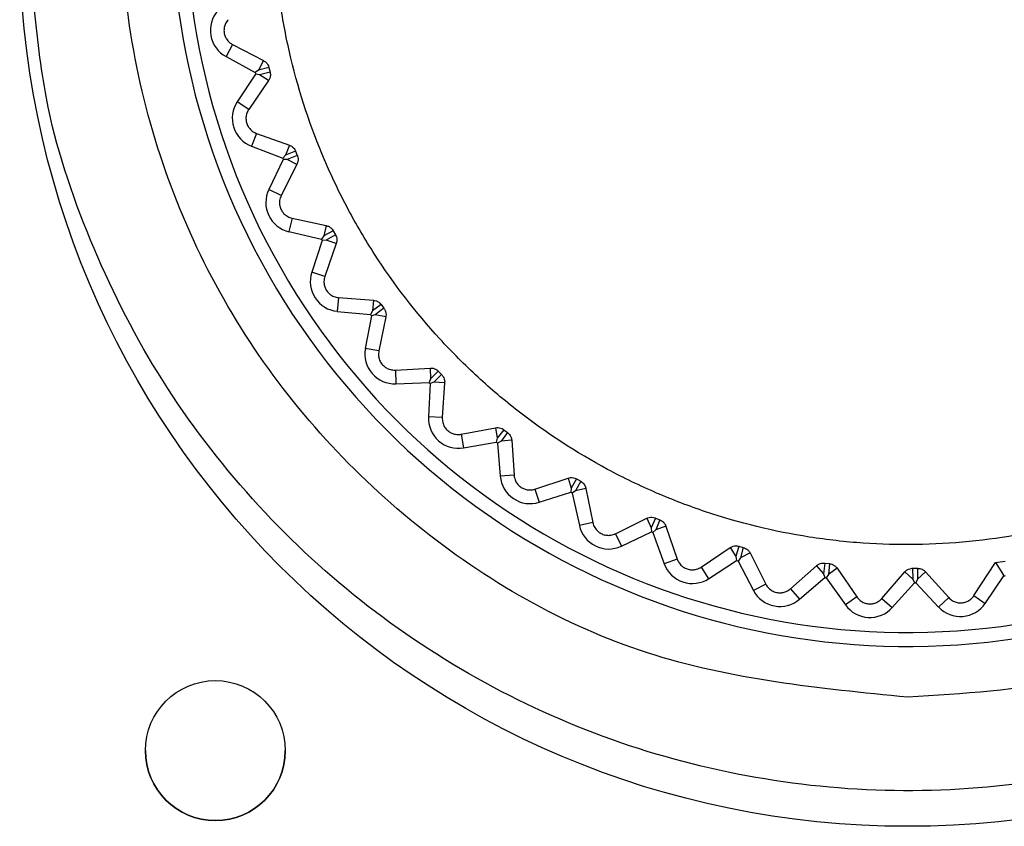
# Model space of a CAD drawing. Header units: millimetres. Extents: x -0.66 to 0.91, y -0.4 to 0.64.
# Tile 84 of 241: x 0.0115 to 0.0256, y 0.1924 to 0.2039. Entities that reach past the tile are written whole.
import ezdxf

# ---------------------------------------------------------------- set-up
doc = ezdxf.new("R2010")
doc.units = ezdxf.units.MM
doc.layers.add('FORMAT', color=7, linetype='Continuous')

msp = doc.modelspace()

# ---------------------------------------------------------------- linework, layer by layer
at = {"layer": 'FORMAT', "color": 7, "linetype": 'Continuous', "lineweight": 25}
for p, q in [((0.014565, 0.203562), (0.014472, 0.203389)), ((0.014565, 0.203562), (0.015008, 0.203333)), ((0.014472, 0.203389), (0.01489, 0.203163)), ((0.014935, 0.203198), (0.01489, 0.203163)), ((0.015008, 0.203333), (0.014935, 0.203198)), ((0.015085, 0.203235), (0.014935, 0.203198)), ((0.015085, 0.203235), (0.015101, 0.203169)), ((0.014895, 0.203141), (0.014633, 0.202744)), ((0.014952, 0.203131), (0.014895, 0.203141)), ((0.015101, 0.203169), (0.014952, 0.203131)), ((0.015079, 0.203046), (0.014952, 0.203131)), ((0.015079, 0.203046), (0.014797, 0.202636)), ((0.014797, 0.202636), (0.014633, 0.202744)), ((0.014908, 0.202292), (0.014838, 0.202108)), ((0.014908, 0.202292), (0.015377, 0.202124)), ((0.014838, 0.202108), (0.015283, 0.20194)), ((0.015377, 0.202124), (0.015323, 0.201981)), ((0.015323, 0.201981), (0.015283, 0.20194)), ((0.015466, 0.202037), (0.015323, 0.201981)), ((0.015491, 0.201974), (0.015348, 0.201917)), ((0.015466, 0.202037), (0.015491, 0.201974)), ((0.015291, 0.201919), (0.015084, 0.201491)), ((0.015486, 0.20185), (0.015261, 0.201405)), ((0.015348, 0.201917), (0.015291, 0.201919)), ((0.015486, 0.20185), (0.015348, 0.201917)), ((0.015261, 0.201405), (0.015084, 0.201491)), ((0.015416, 0.20108), (0.015372, 0.200888)), ((0.015416, 0.20108), (0.015904, 0.200975)), ((0.015904, 0.200975), (0.015869, 0.200826)), ((0.015372, 0.200888), (0.015835, 0.20078)), ((0.015869, 0.200826), (0.015835, 0.20078)), ((0.016004, 0.200901), (0.015869, 0.200826)), ((0.016037, 0.200842), (0.015903, 0.200766)), ((0.016004, 0.200901), (0.016037, 0.200842)), ((0.015846, 0.20076), (0.015697, 0.200309)), ((0.015903, 0.200766), (0.015846, 0.20076)), ((0.016048, 0.200718), (0.015884, 0.200247)), ((0.016048, 0.200718), (0.015903, 0.200766)), ((0.015884, 0.200247), (0.015697, 0.200309)), ((0.016082, 0.199945), (0.016063, 0.199749)), ((0.016082, 0.199945), (0.016579, 0.199907)), ((0.016579, 0.199907), (0.016565, 0.199755)), ((0.016688, 0.199847), (0.016565, 0.199755)), ((0.016688, 0.199847), (0.016729, 0.199793)), ((0.016063, 0.199749), (0.016537, 0.199705)), ((0.016551, 0.199686), (0.016463, 0.199219)), ((0.016565, 0.199755), (0.016537, 0.199705)), ((0.016606, 0.199699), (0.016551, 0.199686)), ((0.016729, 0.199793), (0.016606, 0.199699)), ((0.016757, 0.199671), (0.016606, 0.199699)), ((0.016757, 0.199671), (0.016657, 0.199183)), ((0.016657, 0.199183), (0.016463, 0.199219)), ((0.016893, 0.19891), (0.017391, 0.198938)), ((0.016893, 0.19891), (0.016901, 0.198713)), ((0.017391, 0.198938), (0.017397, 0.198786)), ((0.017506, 0.198893), (0.017397, 0.198786)), ((0.017555, 0.198845), (0.017445, 0.198736)), ((0.017506, 0.198893), (0.017555, 0.198845)), ((0.016901, 0.198713), (0.017376, 0.198732)), ((0.017392, 0.198716), (0.017368, 0.198241)), ((0.017397, 0.198786), (0.017376, 0.198732)), ((0.017445, 0.198736), (0.017392, 0.198716)), ((0.017598, 0.198728), (0.017445, 0.198736)), ((0.017598, 0.198728), (0.017564, 0.198231)), ((0.017564, 0.198231), (0.017368, 0.198241)), ((0.017834, 0.197992), (0.018324, 0.198086)), ((0.017834, 0.197992), (0.017868, 0.197798)), ((0.018324, 0.198086), (0.01835, 0.197936)), ((0.018445, 0.198057), (0.01835, 0.197936)), ((0.018499, 0.198016), (0.018405, 0.197893)), ((0.018445, 0.198057), (0.018499, 0.198016)), ((0.017868, 0.197798), (0.018337, 0.19788)), ((0.01835, 0.197936), (0.018337, 0.19788)), ((0.018405, 0.197893), (0.018355, 0.197866)), ((0.018355, 0.197866), (0.018394, 0.197392)), ((0.018558, 0.197906), (0.018405, 0.197893)), ((0.018558, 0.197906), (0.018591, 0.197409)), ((0.018591, 0.197409), (0.018394, 0.197392)), ((0.01889, 0.197208), (0.019363, 0.197367)), ((0.019363, 0.197367), (0.019409, 0.197221)), ((0.019486, 0.197354), (0.019409, 0.197221)), ((0.019546, 0.19732), (0.019469, 0.197186)), ((0.019486, 0.197354), (0.019546, 0.19732)), ((0.01889, 0.197208), (0.01895, 0.19702)), ((0.01895, 0.19702), (0.019403, 0.197164)), ((0.019409, 0.197221), (0.019403, 0.197164)), ((0.019469, 0.197186), (0.019423, 0.197152)), ((0.019423, 0.197152), (0.019525, 0.196688)), ((0.019618, 0.197219), (0.019469, 0.197186)), ((0.019618, 0.197219), (0.019717, 0.19673)), ((0.019717, 0.19673), (0.019525, 0.196688)), ((0.020041, 0.196571), (0.020488, 0.196792)), ((0.020488, 0.196792), (0.020553, 0.196653)), ((0.020612, 0.196795), (0.020553, 0.196653)), ((0.020612, 0.196795), (0.020676, 0.19677)), ((0.020676, 0.19677), (0.020618, 0.196627)), ((0.020125, 0.196393), (0.020555, 0.196596)), ((0.020553, 0.196653), (0.020555, 0.196596)), ((0.020618, 0.196627), (0.020576, 0.196587)), ((0.020576, 0.196587), (0.020739, 0.196141)), ((0.020761, 0.196679), (0.020618, 0.196627)), ((0.020761, 0.196679), (0.020924, 0.196208)), ((0.020041, 0.196571), (0.020125, 0.196393)), ((0.021266, 0.196094), (0.02168, 0.196372)), ((0.02168, 0.196372), (0.021763, 0.196243)), ((0.021803, 0.196392), (0.021763, 0.196243)), ((0.021803, 0.196392), (0.021869, 0.196375)), ((0.021869, 0.196375), (0.02183, 0.196226)), ((0.021966, 0.196297), (0.02183, 0.196226)), ((0.021966, 0.196297), (0.02219, 0.195852)), ((0.020924, 0.196208), (0.020739, 0.196141)), ((0.021373, 0.195928), (0.021772, 0.196187)), ((0.021763, 0.196243), (0.021772, 0.196187)), ((0.02183, 0.196226), (0.021795, 0.196181)), ((0.021795, 0.196181), (0.022016, 0.19576)), ((0.025167, 0.195686), (0.025477, 0.196161)), ((0.025477, 0.196161), (0.025612, 0.19618)), ((0.021266, 0.196094), (0.021373, 0.195928)), ((0.022544, 0.195784), (0.022918, 0.196114)), ((0.022918, 0.196114), (0.023017, 0.195998)), ((0.023036, 0.196151), (0.023017, 0.195998)), ((0.023036, 0.196151), (0.023104, 0.196143)), ((0.023104, 0.196143), (0.023086, 0.19599)), ((0.02321, 0.196078), (0.023086, 0.19599)), ((0.02321, 0.196078), (0.023492, 0.195667)), ((0.023852, 0.195647), (0.024178, 0.196024)), ((0.024178, 0.196024), (0.024292, 0.195923)), ((0.024291, 0.196077), (0.024359, 0.196077)), ((0.024291, 0.196077), (0.024292, 0.195923)), ((0.024359, 0.196077), (0.024362, 0.195923)), ((0.024473, 0.196028), (0.024362, 0.195923)), ((0.024473, 0.196028), (0.024807, 0.195658)), ((0.022672, 0.195634), (0.023033, 0.195943)), ((0.023017, 0.195998), (0.023033, 0.195943)), ((0.023086, 0.19599), (0.023056, 0.19594)), ((0.023056, 0.19594), (0.023332, 0.195553)), ((0.024292, 0.195923), (0.024316, 0.19587)), ((0.024362, 0.195923), (0.024339, 0.195871)), ((0.02533, 0.195575), (0.025596, 0.195969)), ((0.02219, 0.195852), (0.022016, 0.19576)), ((0.022544, 0.195784), (0.022672, 0.195634)), ((0.023999, 0.195516), (0.024316, 0.19587)), ((0.024339, 0.195871), (0.024663, 0.195523)), ((0.023492, 0.195667), (0.023332, 0.195553)), ((0.023852, 0.195647), (0.023999, 0.195516)), ((0.024807, 0.195658), (0.024663, 0.195523)), ((0.025167, 0.195686), (0.02533, 0.195575)), ((0.013319, 0.193472), (0.013319, 0.193472)), ((0.015319, 0.193472), (0.015319, 0.193472))]:
    msp.add_line(p, q, dxfattribs=at)
at = {"layer": 'FORMAT', "color": 7, "linetype": 'Continuous', "lineweight": 25, "flags": 128}
msp.add_lwpolyline([(0.025477, 0.196161), (0.025566, 0.196017), (0.025596, 0.195969)], dxfattribs=at)
at = {"layer": 'FORMAT', "color": 7, "linetype": 'Continuous', "lineweight": 25}
for centre, radius in [((0.02422, 0.205089), 0.0126993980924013), ((0.014319, 0.193472), 0.0009999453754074)]:
    msp.add_circle(centre, radius, dxfattribs=at)
for centre, radius, start, end in [((0.02422, 0.205485), 0.0105244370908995, 347.842119, 282.157881), ((0.02422, 0.205485), 0.0103244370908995, 347.842119, 282.157881), ((0.014675, 0.203765), 0.000427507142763, 138.791467, 241.634065), ((0.02422, 0.205485), 0.0096150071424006, 193.973373, 194.111734), ((0.014989, 0.202508), 0.0004275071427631, 146.451041, 249.29364), ((0.02422, 0.205485), 0.0096150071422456, 201.632947, 201.771308), ((0.015468, 0.201304), 0.0004275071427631, 154.110615, 256.953214), ((0.02422, 0.205485), 0.0096150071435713, 209.292522, 209.430883), ((0.016103, 0.200175), 0.0004275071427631, 161.77019, 264.612789), ((0.02422, 0.205485), 0.0096150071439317, 216.952096, 217.090457), ((0.016884, 0.199141), 0.0004275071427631, 169.429764, 272.272363), ((0.02422, 0.205485), 0.0096150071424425, 224.61167, 224.750032), ((0.017795, 0.198219), 0.0004275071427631, 177.089339, 279.931938), ((0.02422, 0.205485), 0.0096150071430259, 232.271245, 232.409606), ((0.01882, 0.197428), 0.0004275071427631, 184.748913, 287.591512), ((0.02422, 0.205485), 0.0096150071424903, 239.930819, 240.069181), ((0.019942, 0.19678), 0.0004275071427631, 192.408488, 295.251087), ((0.02422, 0.205485), 0.0096150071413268, 247.590394, 247.728755), ((0.02422, 0.205485), 0.0096150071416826, 255.249968, 255.38833), ((0.021141, 0.196287), 0.0004275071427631, 200.068062, 302.910661), ((0.02422, 0.205485), 0.0096150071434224, 262.909543, 263.047904), ((0.02422, 0.205485), 0.0096150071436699, 278.228692, 278.367053), ((0.022394, 0.195959), 0.0004275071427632, 207.727637, 310.570236), ((0.02422, 0.205485), 0.0096150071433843, 270.569117, 270.707478), ((0.02368, 0.195801), 0.0004275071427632, 215.387211, 318.22981), ((0.024976, 0.195815), 0.0004275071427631, 223.046786, 325.889385), ((0.014319, 0.193472), 0.0009999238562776, 180.004364, 270.004363), ((0.014319, 0.193472), 0.0009999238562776, 269.995637, 359.995636)]:
    msp.add_arc(centre, radius, start, end, dxfattribs=at)
for points, knots in [([(0.0242202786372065, 0.1942348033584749), (0.0250093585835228, 0.1942843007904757), (0.0270593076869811, 0.1944128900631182), (0.0301940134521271, 0.1957097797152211), (0.033095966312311, 0.198223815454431), (0.0349985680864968, 0.2015756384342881), (0.035685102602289, 0.2053631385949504), (0.0350789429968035, 0.209165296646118), (0.0332487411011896, 0.2125517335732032), (0.030401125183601, 0.2151414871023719), (0.0268569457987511, 0.2166428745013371), (0.0230153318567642, 0.2168867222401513), (0.0193090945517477, 0.2158451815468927), (0.0161562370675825, 0.2136351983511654), (0.0139126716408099, 0.2105059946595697), (0.0128316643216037, 0.2068100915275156), (0.0130349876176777, 0.2029668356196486), (0.0144992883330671, 0.1994013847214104), (0.0170591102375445, 0.1965463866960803), (0.0204258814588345, 0.1946078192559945), (0.0229554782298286, 0.1943591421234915), (0.0242202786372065, 0.1942348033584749)], [0, 0, 0, 0, 0.0335985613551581, 0.0872856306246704, 0.1409825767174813, 0.1946857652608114, 0.2483890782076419, 0.3020858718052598, 0.3557727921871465, 0.4094509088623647, 0.4631241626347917, 0.516799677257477, 0.5704836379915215, 0.6241776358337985, 0.6778794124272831, 0.7315834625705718, 0.7852827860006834, 0.8389730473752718, 0.8926535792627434, 0.9463267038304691, 1, 1, 1, 1]), ([(0.0235355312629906, 0.2145157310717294), (0.023314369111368, 0.2144941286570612), (0.0226450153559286, 0.2144287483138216), (0.0217631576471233, 0.2142228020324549), (0.020885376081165, 0.2139174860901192), (0.0199805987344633, 0.2135188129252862), (0.0191022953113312, 0.2129917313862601), (0.0183017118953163, 0.2123601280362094), (0.0175570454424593, 0.2116634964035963), (0.0169025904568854, 0.2108751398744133), (0.0163561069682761, 0.2100141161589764), (0.0160030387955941, 0.2093380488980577), (0.0157081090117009, 0.2086367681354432), (0.0154704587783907, 0.2079044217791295), (0.015296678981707, 0.2071560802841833), (0.0151504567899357, 0.2061469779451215), (0.0151319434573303, 0.2051226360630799), (0.0152432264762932, 0.2041090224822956), (0.0154393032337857, 0.2031085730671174), (0.015760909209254, 0.2021361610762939), (0.0162014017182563, 0.2012167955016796), (0.0167175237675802, 0.2003379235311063), (0.017342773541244, 0.1995270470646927), (0.0180626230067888, 0.1988055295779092), (0.0188404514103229, 0.1981472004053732), (0.0196987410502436, 0.1975891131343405), (0.0206167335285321, 0.197146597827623), (0.0215685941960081, 0.1967828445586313), (0.0225632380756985, 0.1965402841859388), (0.0235760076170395, 0.1964265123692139), (0.0245947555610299, 0.1963982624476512), (0.0256138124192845, 0.1964985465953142), (0.0266073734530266, 0.1967263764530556), (0.0275783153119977, 0.197036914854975), (0.028507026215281, 0.1974688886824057), (0.0293694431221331, 0.1980128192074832), (0.0301831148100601, 0.1986273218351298), (0.0309167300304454, 0.1993425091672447), (0.0315506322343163, 0.2001413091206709), (0.0319727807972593, 0.200776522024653), (0.0323397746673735, 0.2014429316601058), (0.0326530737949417, 0.2021462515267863), (0.0329045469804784, 0.2028722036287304), (0.0331560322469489, 0.203860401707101), (0.0332821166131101, 0.2048771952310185), (0.0332779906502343, 0.2058969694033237), (0.0331881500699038, 0.2069125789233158), (0.0329705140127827, 0.2079135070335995), (0.0326290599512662, 0.2088741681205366), (0.0322081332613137, 0.2098024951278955), (0.0316715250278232, 0.2106746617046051), (0.0310314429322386, 0.2114678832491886), (0.0303270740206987, 0.2122043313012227), (0.0295321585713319, 0.212849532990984), (0.0286657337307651, 0.2133860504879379), (0.0277573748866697, 0.213847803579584), (0.0267937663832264, 0.2141933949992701), (0.0258607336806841, 0.2143994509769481), (0.0250465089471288, 0.2145163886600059), (0.0242915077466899, 0.2145582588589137), (0.0237254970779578, 0.2145264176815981), (0.0235355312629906, 0.2145157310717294)], [0, 0, 0, 0, 0.0117110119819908, 0.0354437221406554, 0.0474863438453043, 0.0606793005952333, 0.0875132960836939, 0.1011864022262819, 0.1143818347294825, 0.1412209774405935, 0.1548967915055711, 0.1680927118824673, 0.1813802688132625, 0.194956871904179, 0.2086333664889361, 0.2218273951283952, 0.2486639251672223, 0.2623385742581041, 0.2755291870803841, 0.3023587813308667, 0.3160298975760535, 0.3292170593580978, 0.3560395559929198, 0.3697069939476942, 0.3828921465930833, 0.4097104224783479, 0.4233756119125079, 0.4365610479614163, 0.4633797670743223, 0.4770450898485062, 0.4902329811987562, 0.517056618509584, 0.5307243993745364, 0.5439158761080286, 0.5707468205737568, 0.5844183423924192, 0.597612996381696, 0.624450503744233, 0.638125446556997, 0.6513214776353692, 0.6646091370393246, 0.678185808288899, 0.6918623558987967, 0.7050573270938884, 0.7318957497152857, 0.7455713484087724, 0.7587632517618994, 0.7855954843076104, 0.7992679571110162, 0.8124561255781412, 0.8392807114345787, 0.8529492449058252, 0.8661346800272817, 0.8929535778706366, 0.9066191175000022, 0.9198040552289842, 0.9466217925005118, 0.9602866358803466, 0.9701209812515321, 0.9899719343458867, 0.9999999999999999, 0.9999999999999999, 0.9999999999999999, 0.9999999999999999]), ([(0.036591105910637, 0.2077360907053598), (0.0366514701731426, 0.2074629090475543), (0.0368648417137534, 0.2064972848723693), (0.0368559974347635, 0.2047840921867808), (0.036576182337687, 0.2026732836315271), (0.035916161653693, 0.2006404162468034), (0.0349368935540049, 0.1987435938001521), (0.0336450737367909, 0.1970423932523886), (0.0320914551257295, 0.1955769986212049), (0.0303099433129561, 0.1943995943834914), (0.0283595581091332, 0.1935315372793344), (0.0262895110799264, 0.1930104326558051), (0.0241619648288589, 0.1928365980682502), (0.0220359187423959, 0.1930300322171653), (0.0199703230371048, 0.1935703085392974), (0.0180278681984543, 0.1944565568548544), (0.0162575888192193, 0.1956501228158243), (0.0147191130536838, 0.197129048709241), (0.0134408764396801, 0.1988403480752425), (0.0124894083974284, 0.2007466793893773), (0.0118918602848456, 0.2025317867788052), (0.0117720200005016, 0.2036858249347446), (0.0117254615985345, 0.2041341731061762)], [0, 0, 0, 0, 0.0207315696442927, 0.0732805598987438, 0.125829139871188, 0.1783866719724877, 0.2309441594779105, 0.2835220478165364, 0.3361003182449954, 0.3886490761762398, 0.4411976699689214, 0.4937301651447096, 0.5462622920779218, 0.5988088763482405, 0.6513557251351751, 0.7039077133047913, 0.7564599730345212, 0.8089934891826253, 0.8615266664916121, 0.9140716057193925, 0.9666164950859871, 1, 1, 1, 1]), ([(0.014501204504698, 0.2039169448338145), (0.014488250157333, 0.2039003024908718), (0.0144637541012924, 0.2038688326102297), (0.0144439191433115, 0.2038084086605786), (0.014440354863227, 0.2037469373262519), (0.0144523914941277, 0.2036894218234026), (0.0144796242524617, 0.2036345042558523), (0.0145184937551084, 0.203590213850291), (0.0145503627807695, 0.2035710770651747), (0.0145651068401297, 0.2035622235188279)], [0, 0, 0, 0, 0.1701459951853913, 0.3217380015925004, 0.4494714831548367, 0.5775780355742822, 0.6981337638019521, 0.860342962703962, 1, 1, 1, 1]), ([(0.0150077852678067, 0.2033326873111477), (0.0150204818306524, 0.2033247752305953), (0.0150432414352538, 0.2033105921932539), (0.0150691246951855, 0.2032770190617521), (0.0150806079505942, 0.2032506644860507), (0.0150841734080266, 0.2032369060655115), (0.0150846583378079, 0.2032350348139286)], [0, 0, 0, 0, 0.3880919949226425, 0.695685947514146, 0.9586109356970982, 1, 1, 1, 1]), ([(0.0151012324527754, 0.2031687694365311), (0.0151030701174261, 0.2031592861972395), (0.0151073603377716, 0.2031371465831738), (0.0151040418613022, 0.20309869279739), (0.0150929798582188, 0.203067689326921), (0.0150824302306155, 0.203051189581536), (0.0150793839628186, 0.2030464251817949)], [0, 0, 0, 0, 0.2057411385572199, 0.4803242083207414, 0.8499405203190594, 1, 1, 1, 1]), ([(0.0147968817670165, 0.2026355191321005), (0.0147864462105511, 0.2026176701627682), (0.0147665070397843, 0.2025835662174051), (0.0147546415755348, 0.2025215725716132), (0.0147589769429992, 0.2024600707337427), (0.0147783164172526, 0.2024045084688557), (0.0148123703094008, 0.2023535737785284), (0.0148569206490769, 0.2023143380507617), (0.0148913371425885, 0.202299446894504), (0.0149075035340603, 0.2022924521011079)], [0, 0, 0, 0, 0.1669670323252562, 0.3190231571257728, 0.4469305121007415, 0.5752259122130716, 0.6955959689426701, 0.8570128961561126, 0.9999999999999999, 0.9999999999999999, 0.9999999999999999, 0.9999999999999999]), ([(0.0153768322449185, 0.2021239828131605), (0.0153902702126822, 0.2021179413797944), (0.0154145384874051, 0.2021070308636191), (0.0154446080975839, 0.2020775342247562), (0.0154597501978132, 0.2020528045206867), (0.0154652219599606, 0.2020394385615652), (0.0154660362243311, 0.2020374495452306)], [0, 0, 0, 0, 0.3825682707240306, 0.6908985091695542, 0.9540019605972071, 1, 1, 1, 1]), ([(0.0154912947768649, 0.2019739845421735), (0.0154938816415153, 0.2019665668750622), (0.0155006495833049, 0.201947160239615), (0.015503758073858, 0.2019109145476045), (0.0154979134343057, 0.2018763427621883), (0.0154891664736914, 0.2018569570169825), (0.0154859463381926, 0.2018498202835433)], [0, 0, 0, 0, 0.1674934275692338, 0.4382083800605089, 0.7931801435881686, 0.9999999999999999, 0.9999999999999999, 0.9999999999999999, 0.9999999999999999]), ([(0.0152607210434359, 0.2014049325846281), (0.0152513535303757, 0.201381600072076), (0.0152353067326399, 0.2013416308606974), (0.0152353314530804, 0.2012712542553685), (0.0152525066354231, 0.2012098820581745), (0.0152844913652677, 0.2011582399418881), (0.0153288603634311, 0.2011153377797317), (0.0153746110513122, 0.2010903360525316), (0.0154056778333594, 0.2010823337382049), (0.0154160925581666, 0.2010796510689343)], [0, 0, 0, 0, 0.201383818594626, 0.3449758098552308, 0.4895316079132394, 0.6149157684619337, 0.7367322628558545, 0.9117429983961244, 1, 1, 1, 1]), ([(0.0159036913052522, 0.2009752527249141), (0.0159175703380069, 0.2009711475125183), (0.0159428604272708, 0.2009636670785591), (0.0159764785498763, 0.200938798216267), (0.0159950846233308, 0.2009161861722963), (0.0160024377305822, 0.2009034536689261), (0.0160036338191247, 0.2009013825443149)], [0, 0, 0, 0, 0.3761619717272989, 0.6854346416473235, 0.9488314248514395, 1, 1, 1, 1]), ([(0.0160371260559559, 0.200841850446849), (0.0160417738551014, 0.2008323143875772), (0.0160517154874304, 0.2008119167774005), (0.0160582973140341, 0.2007739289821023), (0.0160558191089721, 0.2007419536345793), (0.0160500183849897, 0.2007233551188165), (0.0160483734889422, 0.2007180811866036)], [0, 0, 0, 0, 0.225618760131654, 0.4825980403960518, 0.8532816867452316, 1, 1, 1, 1]), ([(0.0158844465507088, 0.2002471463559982), (0.0158784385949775, 0.2002237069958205), (0.0158679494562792, 0.2001827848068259), (0.0158763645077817, 0.2001138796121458), (0.0159010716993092, 0.2000547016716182), (0.015939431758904, 0.2000071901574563), (0.0159887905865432, 0.1999702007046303), (0.0160379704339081, 0.1999507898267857), (0.0160703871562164, 0.199946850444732), (0.0160817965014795, 0.1999454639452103)], [0, 0, 0, 0, 0.1941881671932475, 0.339028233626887, 0.4848697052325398, 0.6107903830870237, 0.7322573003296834, 0.9057656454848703, 1, 1, 1, 1]), ([(0.0165789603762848, 0.199906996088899), (0.016592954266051, 0.1999048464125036), (0.01661874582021, 0.1999008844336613), (0.016655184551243, 0.1998811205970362), (0.0166770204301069, 0.1998610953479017), (0.016686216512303, 0.1998492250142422), (0.0166878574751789, 0.1998471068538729)], [0, 0, 0, 0, 0.368326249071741, 0.6788467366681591, 0.9426929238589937, 1, 1, 1, 1]), ([(0.0167289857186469, 0.1997925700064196), (0.0167321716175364, 0.199788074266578), (0.016742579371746, 0.199773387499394), (0.016755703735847, 0.1997425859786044), (0.0167614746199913, 0.199705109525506), (0.0167581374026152, 0.1996818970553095), (0.0167566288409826, 0.1996714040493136)], [0, 0, 0, 0, 0.1176388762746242, 0.384304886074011, 0.7216800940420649, 1, 1, 1, 1]), ([(0.0166569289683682, 0.1991828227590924), (0.0166541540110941, 0.1991599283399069), (0.0166491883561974, 0.1991189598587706), (0.0166654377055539, 0.1990526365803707), (0.0166973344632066, 0.1989964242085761), (0.0167415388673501, 0.198953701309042), (0.016795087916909, 0.1989231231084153), (0.0168470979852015, 0.1989096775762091), (0.0168804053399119, 0.1989100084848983), (0.0168927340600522, 0.1989101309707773)], [0, 0, 0, 0, 0.1854863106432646, 0.3319189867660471, 0.4793979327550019, 0.6060561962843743, 0.7272020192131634, 0.8990238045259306, 0.9999999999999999, 0.9999999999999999, 0.9999999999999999, 0.9999999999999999]), ([(0.0173905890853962, 0.1989382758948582), (0.017404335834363, 0.1989380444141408), (0.0174300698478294, 0.1989376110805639), (0.0174684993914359, 0.1989233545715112), (0.0174933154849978, 0.1989063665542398), (0.017504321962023, 0.1988955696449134), (0.0175064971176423, 0.198893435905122)], [0, 0, 0, 0, 0.3580818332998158, 0.6703317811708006, 0.9348493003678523, 1, 1, 1, 1]), ([(0.0175545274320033, 0.1988448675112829), (0.0175631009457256, 0.1988347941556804), (0.0175803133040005, 0.1988145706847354), (0.0175960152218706, 0.1987746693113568), (0.0175991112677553, 0.1987460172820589), (0.017598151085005, 0.1987297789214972), (0.0175980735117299, 0.198728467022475)], [0, 0, 0, 0, 0.2808651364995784, 0.5638704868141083, 0.9647650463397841, 1, 1, 1, 1]), ([(0.0175643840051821, 0.1982309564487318), (0.0175641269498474, 0.1982185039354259), (0.0175634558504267, 0.1981859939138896), (0.0175762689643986, 0.1981330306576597), (0.0176074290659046, 0.1980768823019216), (0.0176506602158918, 0.198033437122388), (0.0177012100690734, 0.19800426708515), (0.0177612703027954, 0.1979868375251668), (0.0178059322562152, 0.1979869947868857), (0.0178315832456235, 0.197991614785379), (0.0178344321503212, 0.1979921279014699)], [0, 0, 0, 0, 0.1019409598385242, 0.2661392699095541, 0.401303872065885, 0.5371458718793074, 0.6581130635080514, 0.7840238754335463, 0.9760128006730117, 1, 1, 1, 1]), ([(0.0183240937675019, 0.1980863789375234), (0.0183371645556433, 0.1980879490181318), (0.0183622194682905, 0.1980909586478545), (0.0184017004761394, 0.1980825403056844), (0.0184292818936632, 0.1980690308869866), (0.0184421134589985, 0.1980594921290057), (0.0184449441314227, 0.1980573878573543)], [0, 0, 0, 0, 0.3433828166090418, 0.6582178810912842, 0.9246020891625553, 1, 1, 1, 1]), ([(0.018499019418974, 0.1980156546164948), (0.018508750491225, 0.1980069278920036), (0.018528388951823, 0.1979893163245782), (0.0185492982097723, 0.1979520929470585), (0.0185563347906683, 0.1979239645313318), (0.0185575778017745, 0.1979075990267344), (0.0185576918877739, 0.1979060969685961)], [0, 0, 0, 0, 0.2775733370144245, 0.5601759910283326, 0.9596320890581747, 1, 1, 1, 1]), ([(0.0185906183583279, 0.1974085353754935), (0.0185927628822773, 0.1973918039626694), (0.0185974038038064, 0.1973555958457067), (0.0186221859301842, 0.1973016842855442), (0.0186625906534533, 0.1972533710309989), (0.0187116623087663, 0.1972193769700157), (0.0187654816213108, 0.197199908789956), (0.0188277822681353, 0.1971925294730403), (0.0188667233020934, 0.1972020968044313), (0.0188900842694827, 0.1972078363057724)], [0, 0, 0, 0, 0.1371419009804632, 0.2967860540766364, 0.4271340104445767, 0.5579848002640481, 0.678220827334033, 0.8069626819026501, 0.9999999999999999, 0.9999999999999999, 0.9999999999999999, 0.9999999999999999]), ([(0.0193628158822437, 0.1973665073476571), (0.0193746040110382, 0.1973696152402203), (0.0193982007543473, 0.1973758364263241), (0.0194374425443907, 0.1973735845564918), (0.0194677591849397, 0.197364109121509), (0.0194826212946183, 0.1973559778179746), (0.0194864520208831, 0.1973538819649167)], [0, 0, 0, 0, 0.3187266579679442, 0.638007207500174, 0.9066959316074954, 1, 1, 1, 1]), ([(0.019545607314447, 0.1973197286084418), (0.019556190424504, 0.197312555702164), (0.0195777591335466, 0.1972979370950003), (0.019603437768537, 0.1972642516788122), (0.0196144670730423, 0.197237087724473), (0.0196179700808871, 0.1972207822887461), (0.0196183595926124, 0.1972189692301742)], [0, 0, 0, 0, 0.2715856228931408, 0.553499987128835, 0.9503520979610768, 1, 1, 1, 1]), ([(0.019717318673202, 0.1967302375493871), (0.0197192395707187, 0.1967221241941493), (0.0197260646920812, 0.1966932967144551), (0.0197484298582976, 0.1966474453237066), (0.0197926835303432, 0.1965984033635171), (0.0198456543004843, 0.196565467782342), (0.0199024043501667, 0.1965487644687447), (0.0199645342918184, 0.1965460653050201), (0.0200103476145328, 0.1965570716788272), (0.0200358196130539, 0.196568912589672), (0.020040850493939, 0.1965712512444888)], [0, 0, 0, 0, 0.0686099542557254, 0.2437773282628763, 0.382255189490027, 0.5215256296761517, 0.643627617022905, 0.7679893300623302, 0.9541764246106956, 1, 1, 1, 1]), ([(0.0204882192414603, 0.1967915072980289), (0.0204994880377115, 0.1967961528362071), (0.0205218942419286, 0.196805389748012), (0.0205628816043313, 0.1968086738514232), (0.0205944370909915, 0.1968026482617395), (0.0206103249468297, 0.1967963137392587), (0.0206124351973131, 0.1967954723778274)], [0, 0, 0, 0, 0.3188025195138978, 0.6338879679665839, 0.9513724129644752, 1, 1, 1, 1]), ([(0.0206756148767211, 0.1967695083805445), (0.0206867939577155, 0.1967639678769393), (0.0207098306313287, 0.196752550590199), (0.0207397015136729, 0.1967230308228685), (0.0207546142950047, 0.1966973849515), (0.0207603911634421, 0.1966814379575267), (0.0207611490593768, 0.1966793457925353)], [0, 0, 0, 0, 0.2651535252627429, 0.5464004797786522, 0.9404900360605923, 1, 1, 1, 1]), ([(0.0216802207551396, 0.1963716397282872), (0.0216881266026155, 0.1963763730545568), (0.021706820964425, 0.1963875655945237), (0.0217415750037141, 0.196397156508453), (0.0217764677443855, 0.196397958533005), (0.0217959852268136, 0.1963936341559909), (0.0218028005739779, 0.1963921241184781)], [0, 0, 0, 0, 0.2424986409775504, 0.5734182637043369, 0.8510411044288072, 1, 1, 1, 1]), ([(0.021868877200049, 0.1963748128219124), (0.021880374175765, 0.1963709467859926), (0.0219043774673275, 0.1963628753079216), (0.0219377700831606, 0.1963380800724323), (0.0219564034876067, 0.196314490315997), (0.0219644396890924, 0.1962991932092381), (0.021965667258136, 0.1962968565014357)], [0, 0, 0, 0, 0.2579149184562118, 0.538472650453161, 0.9294994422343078, 1, 1, 1, 1]), ([(0.0209243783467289, 0.1962081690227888), (0.02093093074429, 0.1961924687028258), (0.020945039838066, 0.1961586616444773), (0.0209833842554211, 0.1961131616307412), (0.0210351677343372, 0.196077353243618), (0.0210915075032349, 0.1960576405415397), (0.0211485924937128, 0.1960531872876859), (0.0212104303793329, 0.1960626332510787), (0.0212453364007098, 0.1960820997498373), (0.0212661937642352, 0.1960937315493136)], [0, 0, 0, 0, 0.1382254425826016, 0.2976369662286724, 0.4279887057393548, 0.5588349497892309, 0.6792559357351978, 0.8083460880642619, 1, 1, 1, 1]), ([(0.0229175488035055, 0.1961143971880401), (0.022927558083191, 0.1961221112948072), (0.0229472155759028, 0.1961372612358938), (0.0229848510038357, 0.1961503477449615), (0.0230160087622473, 0.1961531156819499), (0.0230323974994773, 0.1961514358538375), (0.0230363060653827, 0.1961510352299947)], [0, 0, 0, 0, 0.3297366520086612, 0.6475786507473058, 0.9159506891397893, 1, 1, 1, 1]), ([(0.023104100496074, 0.1961426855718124), (0.023115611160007, 0.1961404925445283), (0.0231400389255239, 0.1961358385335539), (0.0231761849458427, 0.1961162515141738), (0.0231983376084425, 0.1960952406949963), (0.0232086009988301, 0.1960808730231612), (0.023210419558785, 0.1960783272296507)], [0, 0, 0, 0, 0.249322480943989, 0.5291085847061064, 0.9165632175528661, 1, 1, 1, 1]), ([(0.0241781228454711, 0.1960243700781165), (0.024189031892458, 0.1960351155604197), (0.0242083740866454, 0.1960541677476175), (0.0242475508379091, 0.1960714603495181), (0.0242755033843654, 0.1960762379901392), (0.0242893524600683, 0.196076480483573), (0.0242909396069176, 0.1960765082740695)], [0, 0, 0, 0, 0.3965977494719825, 0.7031843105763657, 0.9659840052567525, 1, 1, 1, 1]), ([(0.024359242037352, 0.1960772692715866), (0.0243704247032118, 0.1960766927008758), (0.0243946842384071, 0.1960754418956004), (0.0244327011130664, 0.196061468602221), (0.0244581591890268, 0.1960435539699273), (0.024470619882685, 0.1960303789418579), (0.024473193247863, 0.1960276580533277)], [0, 0, 0, 0, 0.2384469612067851, 0.5172838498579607, 0.9003101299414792, 1, 1, 1, 1]), ([(0.0221902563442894, 0.1958516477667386), (0.0221937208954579, 0.1958452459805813), (0.0222072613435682, 0.1958202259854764), (0.0222395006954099, 0.1957823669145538), (0.0222947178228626, 0.195745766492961), (0.0223549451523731, 0.1957270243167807), (0.0224145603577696, 0.1957253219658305), (0.0224752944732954, 0.1957386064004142), (0.0225174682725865, 0.1957612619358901), (0.0225394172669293, 0.1957797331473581), (0.0225442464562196, 0.1957837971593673)], [0, 0, 0, 0, 0.0599448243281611, 0.2342813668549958, 0.3749081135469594, 0.5163838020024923, 0.639211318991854, 0.7633818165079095, 0.9479395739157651, 0.9999999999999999, 0.9999999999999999, 0.9999999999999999, 0.9999999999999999]), ([(0.0234923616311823, 0.1956670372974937), (0.0235041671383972, 0.195652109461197), (0.0235276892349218, 0.1956223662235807), (0.0235788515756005, 0.1955888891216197), (0.0236377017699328, 0.1955694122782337), (0.0236970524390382, 0.1955663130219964), (0.0237530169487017, 0.1955779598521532), (0.0238084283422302, 0.1956037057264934), (0.0238360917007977, 0.1956310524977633), (0.0238522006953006, 0.1956469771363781)], [0, 0, 0, 0, 0.1539886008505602, 0.3068173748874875, 0.4364740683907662, 0.5665741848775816, 0.6872669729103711, 0.8178885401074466, 1, 1, 1, 1]), ([(0.024807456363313, 0.1956576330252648), (0.0248228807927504, 0.1956429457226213), (0.0248519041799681, 0.1956153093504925), (0.0249103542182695, 0.1955895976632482), (0.0249711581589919, 0.1955800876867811), (0.0250295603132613, 0.1955864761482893), (0.0250869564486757, 0.195608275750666), (0.0251345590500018, 0.1956425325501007), (0.0251566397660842, 0.1956721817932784), (0.0251667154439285, 0.1956857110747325)], [0, 0, 0, 0, 0.1715877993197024, 0.322868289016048, 0.4506280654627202, 0.5787436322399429, 0.6997392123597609, 0.8629876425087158, 1, 1, 1, 1])]:
    msp.add_open_spline(points, degree=3, knots=knots, dxfattribs=at)

doc.saveas('drawing.dxf')
